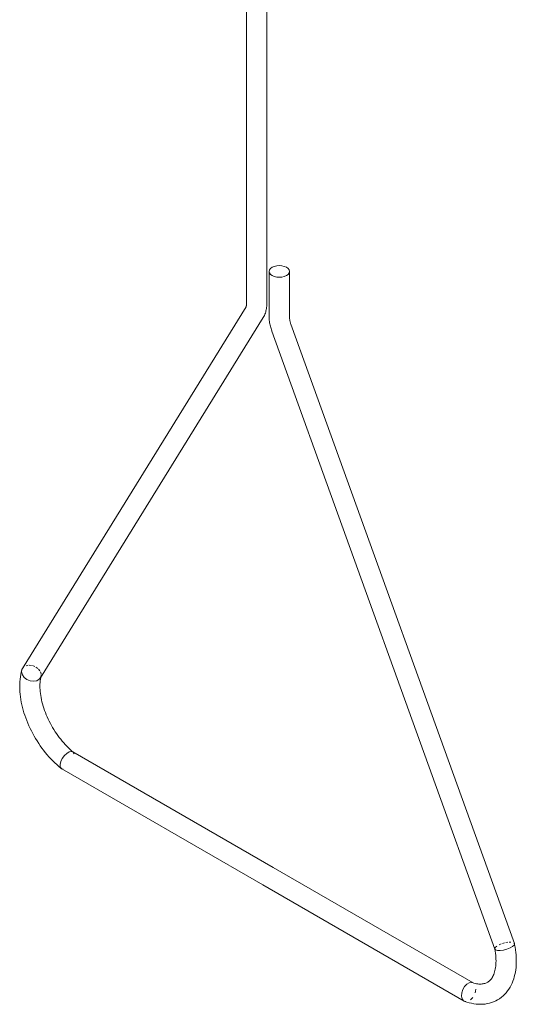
# Model space of a CAD drawing. Header units: inches. Extents: x -332 to 1204, y -60 to 270.
# Tile 13 of 91: x -263 to -257, y 21 to 33. Entities that reach past the tile are written whole.
import ezdxf

# ---------------------------------------------------------------- set-up
doc = ezdxf.new("R2010")
doc.units = ezdxf.units.IN
doc.header["$MEASUREMENT"] = 0
doc.layers.add('P-SANR-FIXT', color=6, linetype='Continuous', lineweight=9)

# ---------------------------------------------------------------- blocks, each defined once
blk = doc.blocks.new('SSG_Safety_Station_Shower_Eyewash_PLA_3_ - Default-V1-HOT AND COLD WATER RISER DIAGRAM')
at = {"layer": 'P-SANR-FIXT', "color": 254}
for p, q in [((-260.388, 48.005), (-260.388, 29.505)), ((-260.138, 29.505), (-260.138, 48.005)), ((-260.109, 29.903), (-260.109, 29.345)), ((-259.859, 29.345), (-259.859, 29.903)), ((-260.394, 29.466), (-263.153, 25.004)), ((-262.931, 24.887), (-260.182, 29.335)), ((-260.076, 29.168), (-257.325, 21.54)), ((-257.084, 21.61), (-259.841, 29.253)), ((-260.061, 22.548), (-262.53, 23.974)), ((-262.667, 23.765), (-260.186, 22.332)), ((-257.592, 21.123), (-260.061, 22.548)), ((-260.186, 22.332), (-257.704, 20.899)), ((-257.685, 20.893), (-257.704, 20.899))]:
    blk.add_line(p, q, dxfattribs=at)
at = {"layer": 'P-SANR-FIXT', "color": 10}
for p, q in [((-263.083, 25.044), (-263.108, 25.038)), ((-263.041, 25.042), (-263.069, 25.045)), ((-262.999, 25.028), (-263.028, 25.039)), ((-263.139, 25.02), (-263.153, 25.004)), ((-262.963, 25.004), (-262.987, 25.022)), ((-262.936, 24.973), (-262.954, 24.996)), ((-262.922, 24.938), (-262.931, 24.964)), ((-262.926, 24.897), (-262.921, 24.93)), ((-262.525, 23.971), (-262.513, 23.95)), ((-262.65, 23.76), (-262.667, 23.765)), ((-257.325, 21.543), (-257.321, 21.559)), ((-257.321, 21.559), (-257.302, 21.577)), ((-257.271, 21.595), (-257.247, 21.605)), ((-257.232, 21.61), (-257.205, 21.618)), ((-257.19, 21.621), (-257.163, 21.625)), ((-257.15, 21.626), (-257.126, 21.627)), ((-257.093, 21.619), (-257.084, 21.61)), ((-257.592, 21.123), (-257.586, 21.119)), ((-257.704, 20.899), (-257.71, 20.903)), ((-257.596, 20.944), (-257.624, 20.915))]:
    blk.add_line(p, q, dxfattribs=at)
at = {"layer": 'P-SANR-FIXT', "color": 254}
for points in [[(-259.896, 29.954, 0), (-259.922, 29.966, 0), (-259.952, 29.973, 0), (-259.984, 29.976, 0), (-260.016, 29.973, 0), (-260.047, 29.966, 0), (-260.072, 29.954, 0), (-260.092, 29.94, 0), (-260.105, 29.922, 0), (-260.109, 29.903, 0), (-260.105, 29.885, 0), (-260.092, 29.867, 0), (-260.072, 29.852, 0)], [(-260.072, 29.852, 0), (-260.047, 29.841, 0), (-260.016, 29.834, 0), (-259.984, 29.831, 0), (-259.952, 29.834, 0), (-259.922, 29.841, 0), (-259.896, 29.852, 0), (-259.876, 29.867, 0), (-259.863, 29.885, 0), (-259.859, 29.903, 0), (-259.863, 29.922, 0), (-259.876, 29.94, 0), (-259.896, 29.954, 0)], [(-260.394, 29.466, 0), (-260.394, 29.467, 0), (-260.394, 29.468, 0), (-260.393, 29.47, 0), (-260.392, 29.472, 0), (-260.391, 29.474, 0), (-260.391, 29.477, 0), (-260.39, 29.48, 0), (-260.389, 29.484, 0), (-260.388, 29.489, 0), (-260.388, 29.494, 0), (-260.388, 29.499, 0), (-260.388, 29.505, 0), (-260.388, 29.505, 0)], [(-260.182, 29.335, 0), (-260.174, 29.348, 0), (-260.167, 29.361, 0), (-260.161, 29.375, 0), (-260.156, 29.389, 0), (-260.152, 29.403, 0), (-260.148, 29.417, 0), (-260.145, 29.431, 0), (-260.142, 29.446, 0), (-260.14, 29.46, 0), (-260.139, 29.475, 0), (-260.138, 29.489, 0), (-260.138, 29.504, 0), (-260.138, 29.505, 0)], [(-260.109, 29.345, 0), (-260.109, 29.33, 0), (-260.108, 29.315, 0), (-260.107, 29.301, 0), (-260.105, 29.286, 0), (-260.103, 29.271, 0), (-260.1, 29.257, 0), (-260.097, 29.242, 0), (-260.094, 29.227, 0), (-260.09, 29.213, 0), (-260.086, 29.198, 0), (-260.082, 29.184, 0), (-260.077, 29.169, 0), (-260.076, 29.168, 0)], [(-259.859, 29.345, 0), (-259.859, 29.338, 0), (-259.859, 29.332, 0), (-259.858, 29.325, 0), (-259.857, 29.318, 0), (-259.856, 29.311, 0), (-259.855, 29.303, 0), (-259.853, 29.295, 0), (-259.851, 29.287, 0), (-259.849, 29.279, 0), (-259.847, 29.271, 0), (-259.844, 29.262, 0), (-259.841, 29.254, 0), (-259.841, 29.253, 0)], [(-263.161, 24.986, 0), (-263.168, 24.958, 0), (-263.174, 24.929, 0), (-263.178, 24.9, 0), (-263.182, 24.871, 0), (-263.184, 24.841, 0), (-263.186, 24.811, 0), (-263.186, 24.78, 0), (-263.185, 24.749, 0), (-263.183, 24.717, 0), (-263.181, 24.685, 0), (-263.177, 24.653, 0), (-263.172, 24.621, 0), (-263.166, 24.589, 0), (-263.159, 24.556, 0), (-263.151, 24.524, 0), (-263.143, 24.491, 0), (-263.133, 24.458, 0), (-263.122, 24.426, 0), (-263.111, 24.393, 0), (-263.099, 24.361, 0), (-263.085, 24.328, 0), (-263.072, 24.296, 0), (-263.057, 24.264, 0), (-263.041, 24.233, 0), (-263.025, 24.201, 0), (-263.008, 24.17, 0), (-262.99, 24.14, 0), (-262.972, 24.109, 0), (-262.952, 24.08, 0), (-262.933, 24.05, 0), (-262.912, 24.022, 0), (-262.891, 23.994, 0), (-262.87, 23.966, 0), (-262.848, 23.94, 0), (-262.825, 23.914, 0), (-262.802, 23.888, 0), (-262.778, 23.864, 0), (-262.754, 23.84, 0), (-262.73, 23.817, 0), (-262.705, 23.795, 0), (-262.68, 23.774, 0), (-262.671, 23.767, 0)], [(-263.153, 25.004, 0), (-263.158, 24.993, 0), (-263.163, 24.961, 0), (-263.153, 24.926, 0), (-263.131, 24.894, 0)], [(-263.131, 24.894, 0), (-263.097, 24.868, 0), (-263.057, 24.852, 0), (-263.015, 24.846, 0), (-262.976, 24.853, 0), (-262.945, 24.871, 0), (-262.926, 24.897, 0)], [(-262.923, 24.907, 0), (-262.927, 24.889, 0), (-262.93, 24.871, 0), (-262.933, 24.851, 0), (-262.934, 24.831, 0), (-262.936, 24.81, 0), (-262.936, 24.788, 0), (-262.936, 24.766, 0), (-262.935, 24.742, 0), (-262.933, 24.719, 0), (-262.93, 24.694, 0), (-262.926, 24.669, 0), (-262.922, 24.644, 0), (-262.917, 24.618, 0), (-262.911, 24.592, 0), (-262.904, 24.566, 0), (-262.896, 24.54, 0), (-262.888, 24.513, 0), (-262.879, 24.486, 0), (-262.869, 24.459, 0), (-262.858, 24.433, 0), (-262.847, 24.406, 0), (-262.835, 24.379, 0), (-262.822, 24.353, 0), (-262.808, 24.326, 0), (-262.794, 24.3, 0), (-262.78, 24.275, 0), (-262.764, 24.249, 0), (-262.748, 24.224, 0), (-262.732, 24.2, 0), (-262.715, 24.176, 0), (-262.698, 24.152, 0), (-262.68, 24.13, 0), (-262.662, 24.107, 0), (-262.643, 24.086, 0), (-262.625, 24.065, 0), (-262.606, 24.045, 0), (-262.586, 24.026, 0), (-262.567, 24.007, 0), (-262.547, 23.989, 0), (-262.528, 23.973, 0), (-262.525, 23.971, 0)], [(-262.687, 23.818, 0), (-262.679, 23.855, 0), (-262.661, 23.892, 0), (-262.635, 23.928, 0), (-262.605, 23.956, 0), (-262.574, 23.974, 0), (-262.547, 23.979, 0), (-262.525, 23.971, 0)], [(-262.667, 23.765, 0), (-262.672, 23.768, 0), (-262.685, 23.788, 0), (-262.687, 23.818, 0)], [(-257.696, 20.896, 0), (-257.669, 20.886, 0), (-257.641, 20.878, 0), (-257.613, 20.872, 0), (-257.585, 20.866, 0), (-257.557, 20.863, 0), (-257.529, 20.86, 0), (-257.502, 20.86, 0), (-257.474, 20.861, 0), (-257.446, 20.863, 0), (-257.419, 20.868, 0), (-257.392, 20.873, 0), (-257.366, 20.881, 0), (-257.34, 20.891, 0), (-257.315, 20.902, 0), (-257.291, 20.915, 0), (-257.268, 20.929, 0), (-257.245, 20.946, 0), (-257.224, 20.963, 0), (-257.205, 20.982, 0), (-257.186, 21.002, 0), (-257.169, 21.024, 0), (-257.153, 21.047, 0), (-257.138, 21.07, 0), (-257.125, 21.095, 0), (-257.113, 21.12, 0), (-257.102, 21.146, 0), (-257.093, 21.173, 0), (-257.085, 21.2, 0), (-257.078, 21.228, 0), (-257.072, 21.257, 0), (-257.068, 21.286, 0), (-257.064, 21.316, 0), (-257.062, 21.346, 0), (-257.061, 21.376, 0), (-257.061, 21.407, 0), (-257.062, 21.438, 0), (-257.063, 21.47, 0), (-257.067, 21.501, 0), (-257.071, 21.533, 0), (-257.076, 21.566, 0), (-257.082, 21.598, 0), (-257.084, 21.608, 0)], [(-257.601, 21.127, 0), (-257.584, 21.122, 0), (-257.567, 21.118, 0), (-257.552, 21.114, 0), (-257.536, 21.112, 0), (-257.522, 21.11, 0), (-257.508, 21.11, 0), (-257.495, 21.11, 0), (-257.482, 21.111, 0), (-257.47, 21.112, 0), (-257.459, 21.115, 0), (-257.448, 21.117, 0), (-257.438, 21.121, 0), (-257.429, 21.125, 0), (-257.42, 21.129, 0), (-257.411, 21.134, 0), (-257.403, 21.14, 0), (-257.394, 21.147, 0), (-257.387, 21.154, 0), (-257.379, 21.162, 0), (-257.371, 21.171, 0), (-257.364, 21.18, 0), (-257.357, 21.191, 0), (-257.351, 21.203, 0), (-257.344, 21.215, 0), (-257.338, 21.229, 0), (-257.333, 21.244, 0), (-257.328, 21.259, 0), (-257.324, 21.276, 0), (-257.32, 21.294, 0), (-257.316, 21.312, 0), (-257.314, 21.332, 0), (-257.312, 21.352, 0), (-257.311, 21.373, 0), (-257.31, 21.395, 0), (-257.311, 21.417, 0), (-257.312, 21.441, 0), (-257.314, 21.464, 0), (-257.317, 21.489, 0), (-257.32, 21.514, 0), (-257.325, 21.539, 0), (-257.325, 21.542, 0)], [(-257.293, 21.524, 0), (-257.316, 21.53, 0), (-257.325, 21.543, 0)], [(-257.084, 21.61, 0), (-257.083, 21.607, 0), (-257.088, 21.591, 0), (-257.108, 21.574, 0), (-257.138, 21.556, 0), (-257.177, 21.54, 0), (-257.219, 21.529, 0), (-257.259, 21.523, 0), (-257.293, 21.524, 0)], [(-257.736, 20.96, 0), (-257.734, 21, 0), (-257.721, 21.041, 0), (-257.7, 21.078, 0), (-257.672, 21.108, 0), (-257.641, 21.126, 0), (-257.611, 21.129, 0), (-257.592, 21.123, 0)], [(-257.71, 20.903, 0), (-257.728, 20.926, 0), (-257.736, 20.96, 0)]]:
    blk.add_polyline3d(points, dxfattribs=at)
at = {"layer": 'P-SANR-FIXT', "color": 10}
blk.add_polyline3d([(-257.559, 21.048, 0), (-257.562, 21.022, 0), (-257.568, 21, 0)], dxfattribs=at)

msp = doc.modelspace()

# ---------------------------------------------------------------- block references
at = {"layer": 'P-SANR-FIXT', "color": 10}
msp.add_blockref('SSG_Safety_Station_Shower_Eyewash_PLA_3_ - Default-V1-HOT AND COLD WATER RISER DIAGRAM', (0, 0), dxfattribs=at)

doc.saveas('drawing.dxf')
